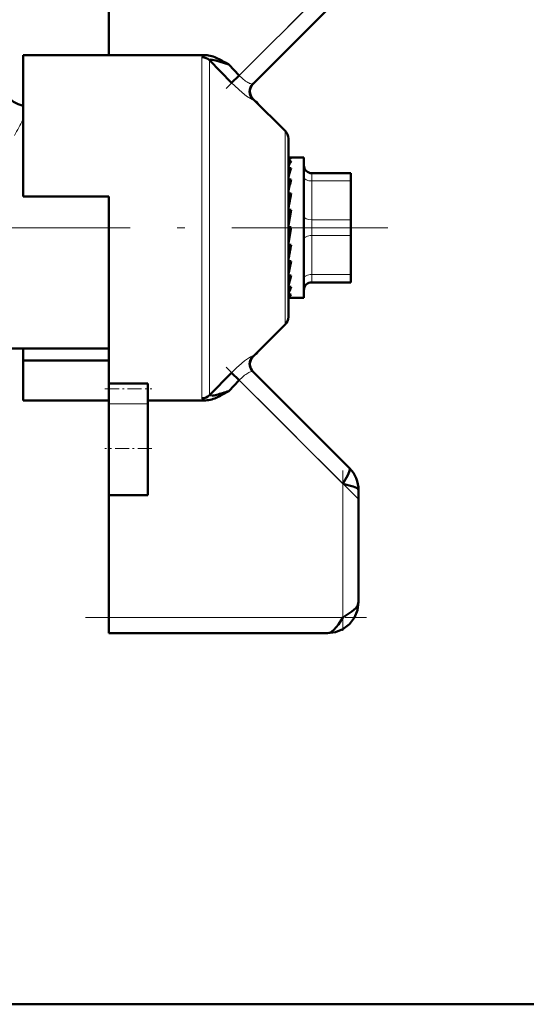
# Model space of a CAD drawing. Extents: x -2065 to 2446, y -2159 to 856.
# Tile 35 of 57: x 165 to 198, y -232 to -169. Entities that reach past the tile are written whole.
import ezdxf

# ---------------------------------------------------------------- set-up
doc = ezdxf.new("R2010")
doc.units = 0
doc.linetypes.add('DASHDOT', pattern=[18.5, 12, -3, 0.5, -3])

msp = doc.modelspace()

# ---------------------------------------------------------------- linework, layer by layer
at = {"color": 7, "lineweight": 50}
for p, q in [((171.065, -171.516), (171.065, -157.587)), ((180.284, -173.368), (186.772, -166.88)), ((165.565, -171.516), (165.565, -180.587)), ((171.065, -171.516), (165.565, -171.516)), ((177.256, -171.516), (171.065, -171.516)), ((178.927, -173.293), (177.524, -171.849)), ((178.395, -171.914), (178.572, -172.015)), ((178.572, -172.015), (178.725, -172.105)), ((178.725, -172.105), (178.747, -172.117)), ((178.747, -172.117), (179.422, -172.816)), ((178.927, -173.293), (179.422, -172.816)), ((182.36, -176.378), (180.312, -174.33)), ((180.475, -174.493), (180.511, -174.479)), ((180.514, -174.481), (180.506, -174.524)), ((180.511, -174.479), (180.514, -174.481)), ((180.631, -174.648), (180.514, -174.481)), ((182.565, -176.873), (182.565, -188.301)), ((182.587, -178.087), (182.565, -178.089)), ((182.565, -178.094), (182.742, -178.094)), ((182.565, -178.298), (182.742, -178.298)), ((182.587, -178.087), (183.565, -178.087)), ((183.565, -186.484), (183.565, -178.087)), ((182.565, -178.772), (182.742, -178.772)), ((182.565, -179.175), (182.575, -179.353)), ((184.065, -179.087), (186.565, -179.087)), ((186.565, -179.587), (186.565, -179.087)), ((182.565, -179.485), (182.742, -179.485)), ((182.565, -179.796), (182.591, -180.155)), ((186.565, -179.587), (186.565, -182.087)), ((186.565, -179.903), (186.565, -182.328)), ((165.565, -180.587), (171.065, -180.587)), ((171.065, -180.587), (171.065, -182.587)), ((182.565, -179.966), (182.586, -179.966)), ((182.565, -180.393), (182.742, -180.393)), ((182.565, -180.592), (182.616, -181.041)), ((182.742, -181.439), (182.565, -182.428)), ((182.565, -181.439), (182.742, -181.439)), ((182.565, -181.514), (182.654, -181.809)), ((182.675, -181.809), (182.654, -181.809)), ((186.565, -183.087), (186.565, -182.087)), ((186.565, -182.328), (186.565, -182.875)), ((171.065, -182.587), (171.065, -192.584)), ((182.742, -182.557), (182.565, -183.552)), ((182.565, -182.557), (182.742, -182.557)), ((182.565, -183.498), (182.654, -182.793)), ((182.654, -182.793), (182.695, -182.557)), ((186.565, -182.875), (186.565, -183.909)), ((186.565, -183.087), (186.565, -185.587)), ((182.565, -184.435), (182.623, -183.677)), ((182.565, -183.677), (182.742, -183.677)), ((186.565, -183.909), (186.565, -184.159)), ((186.565, -184.159), (186.565, -184.162)), ((186.565, -184.162), (186.565, -184.795)), ((182.565, -184.999), (182.589, -184.729)), ((182.565, -185.256), (182.596, -184.729)), ((182.565, -184.729), (182.742, -184.729)), ((186.565, -185.953), (186.565, -185.587)), ((182.565, -185.713), (182.569, -185.646)), ((182.565, -185.91), (182.578, -185.646)), ((182.565, -185.646), (182.742, -185.646)), ((186.565, -186.087), (184.065, -186.087)), ((186.565, -186.087), (186.565, -185.953)), ((182.565, -186.37), (182.742, -186.37)), ((182.565, -186.857), (182.742, -186.857)), ((182.742, -186.37), (182.703, -186.484)), ((183.565, -187.087), (183.565, -186.484)), ((182.565, -187.076), (182.742, -187.076)), ((182.687, -187.087), (183.565, -187.087)), ((182.36, -188.796), (180.312, -190.844)), ((164.631, -190.337), (171.065, -190.337)), ((165.565, -191.105), (165.565, -190.337)), ((180.511, -190.695), (180.475, -190.681)), ((180.506, -190.65), (180.514, -190.693)), ((180.514, -190.693), (180.511, -190.695)), ((180.514, -190.693), (180.631, -190.525)), ((165.565, -193.658), (165.565, -191.105)), ((171.065, -191.105), (165.565, -191.105)), ((177.524, -193.325), (178.927, -191.881)), ((178.927, -191.881), (179.422, -192.358)), ((186.479, -198.001), (180.284, -191.805)), ((171.065, -192.919), (171.065, -192.584)), ((171.065, -192.584), (173.565, -192.584)), ((173.565, -192.919), (173.565, -192.584)), ((178.747, -193.057), (179.422, -192.358)), ((171.065, -193.873), (171.065, -192.919)), ((173.565, -193.873), (173.565, -192.919)), ((178.66, -193.108), (178.395, -193.26)), ((178.747, -193.057), (178.66, -193.108)), ((171.065, -193.658), (165.565, -193.658)), ((173.565, -193.658), (177.256, -193.658)), ((177.524, -193.325), (177.522, -193.338)), ((171.065, -193.873), (171.065, -196.734)), ((173.565, -193.873), (173.565, -196.734)), ((171.065, -196.734), (171.065, -199.734)), ((173.565, -196.734), (173.565, -199.734)), ((187.065, -206.587), (187.065, -199.415)), ((171.065, -207.587), (171.065, -199.734)), ((173.565, -199.734), (171.065, -199.734)), ((171.065, -208.587), (171.065, -207.587)), ((185.065, -208.587), (171.065, -208.587)), ((160.015, -232.387), (288.565, -232.387)), ((616.565, -232.387), (160.015, -232.387))]:
    msp.add_line(p, q, dxfattribs=at)
at = {"color": 7, "linetype": 'DASHDOT', "lineweight": 18, "ltscale": 0.302371}
msp.add_line((178.579, -173.659), (187.131, -165.107), dxfattribs=at)
at = {"color": 7, "lineweight": 18}
for p, q in [((179.422, -172.816), (186.065, -166.173)), ((177.029, -182.587), (177.029, -171.649)), ((177.524, -171.849), (177.524, -182.587)), ((182.36, -182.587), (182.36, -176.378)), ((184.065, -179.587), (184.065, -179.087)), ((184.065, -179.587), (184.065, -182.087)), ((186.565, -179.587), (184.065, -179.587)), ((184.065, -183.087), (184.065, -182.087)), ((184.065, -182.087), (186.565, -182.087)), ((177.029, -193.525), (177.029, -182.587)), ((177.524, -182.587), (177.524, -193.325)), ((182.36, -188.796), (182.36, -182.587)), ((184.065, -183.087), (184.065, -185.587)), ((186.565, -183.087), (184.065, -183.087)), ((184.065, -185.953), (184.065, -185.587)), ((184.065, -185.587), (186.565, -185.587)), ((184.065, -186.087), (184.065, -185.953)), ((186.065, -199.001), (179.422, -192.358)), ((173.565, -193.873), (171.065, -193.873)), ((186.065, -207.587), (186.065, -199.001)), ((171.065, -207.587), (186.065, -207.587))]:
    msp.add_line(p, q, dxfattribs=at)
at = {"color": 7, "linetype": 'DASHDOT', "lineweight": 18}
msp.add_line((160.439, -182.587), (188.94, -182.587), dxfattribs=at)
at = {"color": 7, "linetype": 'DASHDOT', "lineweight": 18, "ltscale": 0.296928}
msp.add_line((186.99, -199.926), (178.592, -191.528), dxfattribs=at)
at = {"color": 7, "linetype": 'DASHDOT', "lineweight": 18, "ltscale": 0.075}
msp.add_line((170.815, -192.919), (173.815, -192.919), dxfattribs=at)
at = {"color": 7, "linetype": 'DASHDOT', "lineweight": 18, "ltscale": 0.075015}
msp.add_line((173.815, -196.734), (170.815, -196.734), dxfattribs=at)
at = {"color": 7, "linetype": 'DASHDOT', "lineweight": 18, "ltscale": 0.257574}
msp.add_line((186.065, -208.446), (186.065, -198.143), dxfattribs=at)
at = {"color": 7, "linetype": 'DASHDOT', "lineweight": 18, "ltscale": 0.45}
msp.add_line((169.565, -207.587), (187.565, -207.587), dxfattribs=at)
at = {"color": 7, "lineweight": 18}
for points in [[(177.256, -171.516), (177.09, -171.574), (177.048, -171.605), (177.035, -171.623), (177.029, -171.649)], [(180.284, -174.355), (180.278, -174.358), (180.258, -174.357), (180.144, -174.307), (179.892, -174.144), (179.602, -173.92), (178.927, -173.293)], [(180.179, -173.363), (180.243, -173.377), (180.265, -173.376), (180.279, -173.372), (180.284, -173.368)], [(179.394, -191.432), (179.763, -191.125), (180.141, -190.869)], [(180.141, -190.869), (180.241, -190.821), (180.272, -190.815), (180.281, -190.817), (180.284, -190.819)], [(180.284, -191.805), (180.28, -191.802), (180.267, -191.798), (180.249, -191.797), (180.179, -191.811)], [(177.091, -193.601), (177.042, -193.562), (177.031, -193.54), (177.029, -193.525)], [(177.522, -193.338), (177.529, -193.353), (177.54, -193.36), (177.573, -193.368), (177.652, -193.364)]]:
    msp.add_lwpolyline(points, dxfattribs=at)
at = {"color": 7, "lineweight": 50}
for points in [[(177.524, -171.849), (177.522, -171.834), (177.528, -171.822), (177.542, -171.813), (177.576, -171.806), (177.674, -171.813), (177.929, -171.867), (178.747, -172.117)], [(186.065, -199.001), (186.375, -198.446), (186.469, -198.232), (186.504, -198.091), (186.499, -198.036), (186.479, -198.001)], [(187.065, -199.415), (187.048, -199.367), (187.019, -199.335), (186.922, -199.272), (186.715, -199.188), (186.065, -199.001)], [(185.065, -208.587), (185.587, -208.524), (186.067, -208.331), (186.489, -208.011), (186.809, -207.589), (187.002, -207.109), (187.065, -206.587)], [(185.065, -208.587), (185.587, -208.524), (186.067, -208.331), (186.489, -208.011), (186.809, -207.589), (187.002, -207.109), (187.065, -206.587)], [(186.065, -207.587), (186.644, -207.194), (186.881, -206.979), (186.993, -206.83), (187.065, -206.587)], [(185.065, -208.587), (185.275, -208.533), (185.48, -208.382), (185.77, -208.035), (186.065, -207.587)]]:
    msp.add_lwpolyline(points, dxfattribs=at)
for centre, radius, start, end in [((177.235, -172.938), 1.422, 72.78179, 89.16386), ((176.861, -174.16), 2.701, 64.27076, 72.88336), ((175.431, -177.176), 6.039, 60.60729, 64.46854), ((166.065, -172.837), 2, 179.99928, 255.52438), ((180.779, -173.862), 0.699, 135.10669, 224.92091), ((180.806, -173.835), 0.699, 134.94293, 225.05628), ((181.865, -176.873), 0.7, 0, 45), ((184.867, -179.455), 2.42, 151.44313, 161.95172), ((184.065, -178.587), 0.5, 180.00001, 270), ((191.047, -181.46), 8.73, 162.06661, 166.30533), ((204.956, -184.816), 22.845, 166.50482, 168.55098), ((235.986, -191.052), 54.301, 168.67925, 169.6696), ((120.406, -172.438), 63.341, 348.91647, 349.77918), ((156.835, -179.599), 26.409, 346.97796, 348.80018), ((172.607, -183.266), 10.41, 343.06294, 346.78862), ((184.065, -186.587), 0.5, 90, 180.00001), ((180.119, -185.605), 2.729, 333.67343, 341.20675), ((182.688, -186.937), 0.15, 248.00655, 269.61846), ((182.686, -186.939), 0.148, 270.3147, 292.09231), ((181.865, -188.301), 0.7, 314.9998, 360), ((180.779, -191.312), 0.699, 135.07909, 224.89331), ((180.807, -191.339), 0.7, 135, 225), ((175.44, -183.945), 9.688, 285.16155, 287.49439), ((174.404, -180.344), 13.434, 287.08854, 288.86056), ((177.235, -192.238), 1.42, 270.82612, 287.22904), ((177.234, -190.648), 2.748, 278.75975, 285.61429), ((176.861, -191.013), 2.701, 287.11405, 295.72412), ((175.428, -187.993), 6.045, 295.53129, 299.38971), ((185.081, -199.409), 1.984, 359.80797, 45.19203), ((185.081, -199.409), 1.984, 359.80797, 45.192)]:
    msp.add_arc(centre, radius, start, end, dxfattribs=at)
at = {"color": 7, "lineweight": 18}
for centre, radius, start, end in [((181.525, -170.848), 2.88, 223.09241, 230.68343), ((181.081, -171.391), 2.179, 230.67034, 239.30481), ((180.683, -172.047), 1.411, 239.6305, 244.93191), ((180.417, -172.627), 0.773, 244.57428, 252.11679), ((180.319, -174.366), 0.0369, 101.24218, 163.47229), ((183.884, -186.255), 21.159, 149.97008, 153.0313), ((180.318, -190.81), 0.0349, 194.75919, 261.04944), ((185.108, -197.841), 8.586, 131.71228, 136.03951), ((181.084, -193.787), 2.183, 120.70189, 129.31915), ((180.682, -193.125), 1.409, 115.06275, 120.3745), ((180.417, -192.547), 0.773, 107.88208, 115.42614), ((181.525, -194.326), 2.88, 129.31527, 136.90739), ((177.378, -193.029), 0.64, 243.33889, 258.99901)]:
    msp.add_arc(centre, radius, start, end, dxfattribs=at)
at = {"color": 7, "lineweight": 50}
for centre, major_axis, ratio, start_param, end_param in [((177.029, -172.33), (-0.7, 0), 0.972234, 3.926989, 4.712389), ((182.653, -181.401), (-0.137, -3.314), 0.200914, 3.215135, 3.475241), ((182.653, -183.764), (-0.171, -3.323), 0.198029, 0.123736, 0.383842), ((177.029, -192.844), (0.7, 0), 0.972233, 4.712389, 5.497789)]:
    msp.add_ellipse(centre, major_axis=major_axis, ratio=ratio, start_param=start_param, end_param=end_param, dxfattribs=at)
at = {"color": 7, "lineweight": 18}
for centre, major_axis, start_param, end_param in [((184.065, -179.337), (-0.5, 0), 0, 1.570796), ((184.065, -181.837), (-0.5, 0), 0, 1.570796), ((184.065, -183.337), (0.5, 0), 1.570796, 3.141593), ((184.065, -185.837), (0.5, 0), 1.570796, 3.141593)]:
    msp.add_ellipse(centre, major_axis=major_axis, ratio=0.5, start_param=start_param, end_param=end_param, dxfattribs=at)

doc.saveas('drawing.dxf')
